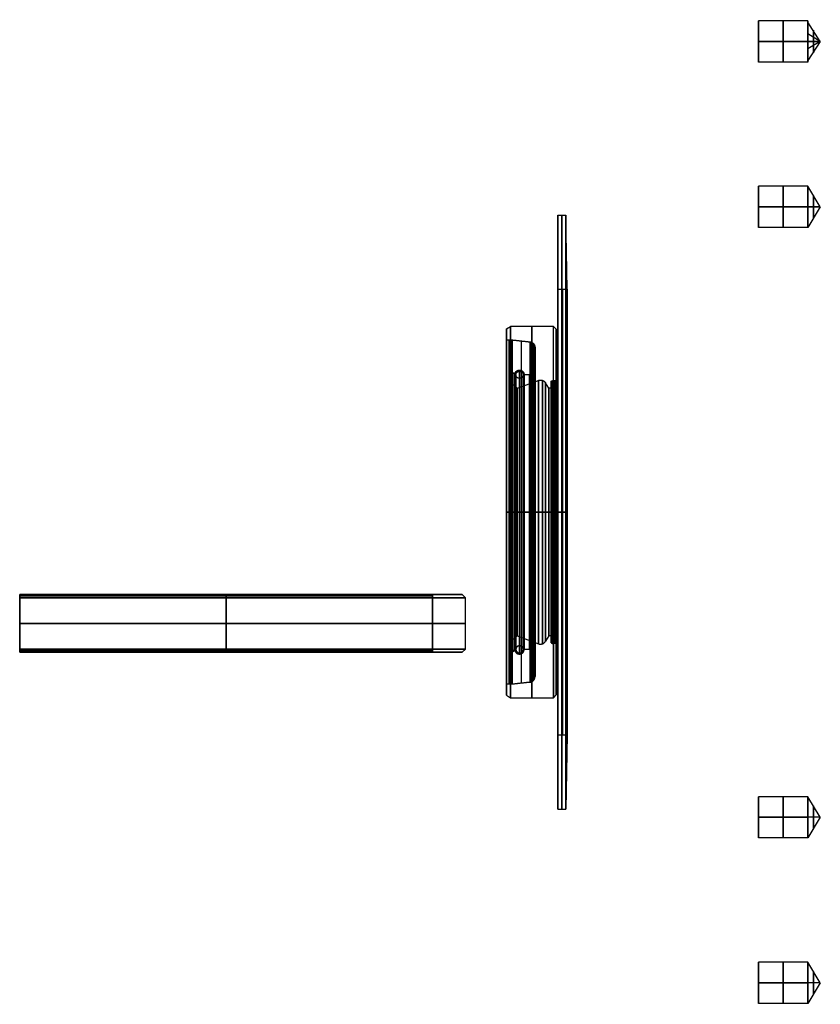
# Model space of a CAD drawing. Header units: millimetres. Extents: x 0 to 322, y -110 to 60.
# Tile 1 of 256: x 0 to 97, y -60 to 60. Entities that reach past the tile are written whole.
import ezdxf

# ---------------------------------------------------------------- set-up
doc = ezdxf.new("R2010")
doc.units = ezdxf.units.MM
doc.layers.add('Layer 01', color=7, linetype='Continuous', true_color=0x000000)

msp = doc.modelspace()

# ---------------------------------------------------------------- linework, layer by layer
at = {"layer": 'Layer 01'}
for p, q in [((95.5, 59.55, 37), (89.5, 59.55, 37)), ((89.5, 54.55, 37), (89.5, 59.55, 37)), ((97, 57.05, 37), (95.5, 59.38, 36.08)), ((97, 57.05, 37), (95.5, 57.97, 39.32)), ((89.5, 57.05, 39.5), (89.5, 57.05, 34.5)), ((97, 57.05, 37), (95.5, 56.13, 34.68)), ((97, 57.05, 37), (95.5, 54.73, 37.92)), ((95.5, 54.55, 37), (89.5, 54.55, 37)), ((95.5, 39.5, -57.05), (89.5, 39.5, -57.05)), ((89.5, 34.5, -57.05), (89.5, 39.5, -57.05)), ((97, 37, -57.05), (95.5, 39.5, -57.05)), ((89.5, 37, -54.55), (89.5, 37, -59.55)), ((97, 37, -57.05), (95.5, 34.5, -57.05)), ((65.2, 36), (66.17, 36)), ((65.2, 36), (65.2, 27)), ((66.33, 27), (66.17, 36)), ((95.5, 34.5, -57.05), (89.5, 34.5, -57.05)), ((65.2, 27), (66.33, 27)), ((59, 22.2), (59.47, 22.5)), ((59, 20.87), (59, 22.2)), ((65, 22.16), (64.66, 22.5)), ((65, 15.92), (65, 22.16)), ((62.44, 16.64), (62.44, 19.93)), ((59.48, 15.78), (59.48, 16.64)), ((60.27, 15), (59.48, 15.78)), ((60.27, 15), (62.84, 15.96)), ((62.44, 16.64), (61.12, 16.64)), ((64.11, 15), (63.71, 15.66)), ((64.8, 15), (64.41, 15.66)), ((65, 15.92), (64.55, 15.92)), ((64.8, 15), (64.11, 15)), ((59.65, 0, -20.87), (59, 0, -20.87)), ((59, 0, 22.2), (59, 0, 20.87)), ((59, 0, -20.87), (59, 0, -22.2)), ((59.65, 0, 20.87), (59, 0, 20.87)), ((64.66, 0, 22.5), (59.47, 0, 22.5)), ((64.66, 0, -22.5), (59.47, 0, -22.5)), ((59.48, 0, 16.64), (59.48, 0, 15.78)), ((59.48, 0, -15.78), (59.48, 0, -16.64)), ((61.83, 0, -20.63), (59.65, 0, -20.87)), ((65, 0, -22.16), (65, 0, -15.92)), ((65, 0, 15.92), (65, 0, 22.16)), ((65.2, 0, 36), (65.2, 0, 27)), ((65.2, 0, -27), (65.2, 0, -36)), ((61.83, 0, 20.63), (59.65, 0, 20.87)), ((62.44, 0, 19.93), (62.44, 0, 16.64)), ((62.44, 0, -16.64), (62.44, 0, -19.93)), ((0, -10), (0, -17)), ((0, -10), (53.6, -10)), ((50, -10.2, 3.8), (0, -10.2, 3.8)), ((50, -10.2, -3.8), (0, -10.2, -3.8)), ((25, -10.4, 4), (25, -10, 3.6)), ((25, -10, -3.6), (25, -10.4, -4)), ((25, -10.4, 4), (25, -16.6, 4)), ((25, -16.6, -4), (25, -10.4, -4)), ((26.8, -10, 3.6), (26.8, -10, -3.6)), ((53.6, -10), (54, -10.4)), ((54, -16.6), (54, -10.4)), ((0, -13.5, 4), (0, -13.5, -4)), ((0, -13.5, 4), (50, -13.5, 4)), ((50, -13.5, -4), (0, -13.5, -4)), ((60.27, -15), (59.48, -15.78)), ((60.27, -15), (62.84, -15.96)), ((64.11, -15), (63.71, -15.66)), ((64.8, -15), (64.11, -15)), ((64.8, -15), (64.41, -15.66)), ((25, -16.6, 4), (25, -17, 3.6)), ((25, -17, -3.6), (25, -16.6, -4)), ((53.6, -17), (54, -16.6)), ((59.48, -16.64), (59.48, -15.78)), ((62.44, -16.64), (61.12, -16.64)), ((62.44, -19.93), (62.44, -16.64)), ((65, -15.92), (64.55, -15.92)), ((65, -22.16), (65, -15.92)), ((50, -16.8, 3.8), (0, -16.8, 3.8)), ((50, -16.8, -3.8), (0, -16.8, -3.8)), ((0, -17), (53.6, -17)), ((26.8, -17, 3.6), (26.8, -17, -3.6)), ((59, -22.2), (59, -20.87)), ((59, -22.2), (59.47, -22.5)), ((65, -22.16), (64.66, -22.5)), ((65.2, -27), (66.33, -27)), ((65.2, -27), (65.2, -36)), ((66.33, -27), (66.17, -36)), ((95.5, -34.5, 57.05), (89.5, -34.5, 57.05)), ((89.5, -39.5, 57.05), (89.5, -34.5, 57.05)), ((97, -37, 57.05), (95.5, -34.5, 57.05)), ((65.2, -36), (66.17, -36)), ((89.5, -37, 59.55), (89.5, -37, 54.55)), ((97, -37, 57.05), (95.5, -39.5, 57.05)), ((95.5, -39.5, 57.05), (89.5, -39.5, 57.05)), ((95.5, -54.55, -37), (89.5, -54.55, -37)), ((89.5, -59.55, -37), (89.5, -54.55, -37)), ((97, -57.05, -37), (95.5, -54.55, -37)), ((89.5, -57.05, -34.5), (89.5, -57.05, -39.5)), ((97, -57.05, -37), (95.5, -59.55, -37)), ((95.5, -59.55, -37), (89.5, -59.55, -37))]:
    msp.add_line(p, q, dxfattribs=at)
at = {"layer": 'Layer 01', "extrusion": (1, 0, 0)}
for centre, radius, start, end in [((57.05, 37, 95.5), 2.5, 338.4, 90), ((57.05, 37, 89.5), 2.5, 270, 90), ((57.05, 37, 95.5), 2.5, 270, 338.4), ((57.05, 37, 89.5), 2.5, 90, 270), ((37, -57.05, 89.5), 2.5, 270, 90), ((37, -57.05, 89.5), 2.5, 90, 270), ((0, 0, 65.2), 36, 270, 90), ((0, 0, 65.69), 36, 270, 90), ((0, 0, 66.17), 36, 270, 90), ((0, 0, 65.2), 27, 270, 90), ((0, 0, 65.76), 27, 270, 90), ((0, 0, 59), 22.2, 270, 90), ((0, 0, 64.66), 22.5, 270, 0), ((0, 0, 63.71), 15.66, 270, 90), ((0, 0, 65), 15.92, 270, 90), ((0, 0, 64.11), 15, 270, 90), ((0, 0, 65.2), 36, 90, 270), ((0, 0, 65.69), 36, 90, 270), ((0, 0, 65.76), 27, 90, 270), ((0, 0, 59), 22.2, 90, 270), ((0, 0, 64.11), 15, 90, 270), ((0, 0, 64.55), 15.92, 90, 270), ((0, 0, 65.2), 27, 90, 270), ((0, 0, 66.17), 36, 90, 270), ((-37, 57.05, 89.5), 2.5, 270, 90), ((-37, 57.05, 89.5), 2.5, 90, 270), ((-57.05, -37, 89.5), 2.5, 270, 90), ((-57.05, -37, 89.5), 2.5, 90, 270)]:
    msp.add_arc(centre, radius, start, end, dxfattribs=at)
at = {"layer": 'Layer 01', "extrusion": (-1, 0, 0)}
for centre, radius, start, end in [((-57.05, 37, -92.5), 2.5, 90, 270), ((-57.05, 37, -96.18), 1.38, 90, 201.6), ((-57.05, 37, -96.18), 1.38, 201.6, 270), ((-57.05, 37, -92.5), 2.5, 270, 90), ((-57.05, 37, -95.5), 2.5, 270, 90), ((-57.05, 37, -96.18), 1.38, 270, 90), ((-37, -57.05, -92.5), 2.5, 90, 270), ((-37, -57.05, -95.5), 2.5, 90, 270), ((-37, -57.05, -96.18), 1.38, 90, 270), ((-37, -57.05, -92.5), 2.5, 270, 90), ((-37, -57.05, -95.5), 2.5, 270, 90), ((-37, -57.05, -96.18), 1.38, 270, 90), ((0, 0, -66.33), 27, 90, 270), ((0, 0, -62.06), 22.5, 0, 180), ((0, 0, -62.06), 22.5, 180, 0), ((0, 0, -64.66), 22.5, 90, 180), ((0, 0, -65), 22.16, 90, 270), ((0, 0, -59.32), 20.87, 180, 0), ((0, 0, -59.32), 20.87, 0, 180), ((0, 0, -59.65), 20.87, 180, 0), ((0, 0, -59.65), 20.87, 0, 180), ((0, 0, -61.78), 16.64, 90, 270), ((0, 0, -62.44), 16.64, 90, 270), ((0, 0, -64.55), 15.92, 90, 270), ((0, 0, -64.78), 15.92, 90, 270), ((0, 0, -60.27), 15, 90, 270), ((0, 0, -64.45), 15, 90, 270), ((0, 0, -60.27), 15, 270, 90), ((0, 0, -61.78), 16.64, 270, 90), ((0, 0, -62.44), 16.64, 270, 90), ((0, 0, -64.45), 15, 270, 90), ((0, 0, -64.66), 22.5, 0, 90), ((0, 0, -64.66), 22.5, 270, 0), ((0, 0, -64.78), 15.92, 270, 90), ((0, 0, -65), 15.92, 270, 90), ((0, 0, -65), 22.16, 270, 90), ((0, 0, -66.33), 27, 270, 90), ((37, 57.05, -92.5), 2.5, 90, 270), ((37, 57.05, -95.5), 2.5, 90, 270), ((37, 57.05, -96.18), 1.38, 90, 270), ((37, 57.05, -92.5), 2.5, 270, 90), ((37, 57.05, -95.5), 2.5, 270, 90), ((37, 57.05, -96.18), 1.38, 270, 90), ((57.05, -37, -92.5), 2.5, 90, 270), ((57.05, -37, -95.5), 2.5, 90, 270), ((57.05, -37, -96.18), 1.38, 90, 270), ((57.05, -37, -92.5), 2.5, 270, 90), ((57.05, -37, -95.5), 2.5, 270, 90), ((57.05, -37, -96.18), 1.38, 270, 90)]:
    msp.add_arc(centre, radius, start, end, dxfattribs=at)
at = {"layer": 'Layer 01', "extrusion": (-1, 3.15797e-16, -4.98638e-32)}
msp.add_arc((0, 0, -59.47), 22.5, 90, 180, dxfattribs=at)
at = {"layer": 'Layer 01', "extrusion": (-1, -9.24959e-31, -3.15797e-16)}
msp.add_arc((0, 0, -59.47), 22.5, 180, 270, dxfattribs=at)
at = {"layer": 'Layer 01', "extrusion": (1, -1.70228e-16, 0)}
msp.add_arc((0, 0, 59), 20.87, 180, 0, dxfattribs=at)
at = {"layer": 'Layer 01', "extrusion": (-1, 1.70228e-16, 0)}
msp.add_arc((0, 0, -59), 20.87, 0, 180, dxfattribs=at)
at = {"layer": 'Layer 01', "extrusion": (-1, -1.6814e-16, 0)}
msp.add_arc((0, 0, -60.74), 20.75, 180, 0, dxfattribs=at)
at = {"layer": 'Layer 01', "extrusion": (-1, 5.39047e-12, -1.39216e-27)}
msp.add_arc((0, 0, -61.83), 20.63, 90, 180, dxfattribs=at)
at = {"layer": 'Layer 01', "extrusion": (-1, -4.0358e-13, 1.22982e-22)}
msp.add_arc((0, 0, -61.83), 20.63, 180, 270, dxfattribs=at)
at = {"layer": 'Layer 01', "extrusion": (1, -2.03233e-16, 6.24333e-16)}
msp.add_arc((0, 0, 60.55), 17.07, 270, 90, dxfattribs=at)
at = {"layer": 'Layer 01', "extrusion": (1, -4.70226e-38, 6.17779e-48)}
msp.add_arc((0, 0, 61.12), 16.64, 270, 90, dxfattribs=at)
at = {"layer": 'Layer 01', "extrusion": (-1, 0, -2.25082e-16)}
msp.add_arc((0, 0, -59.48), 15.78, 90, 270, dxfattribs=at)
at = {"layer": 'Layer 01', "extrusion": (1, -2.08507e-16, 6.40535e-16)}
msp.add_arc((0, 0, 59.98), 16.64, 270, 90, dxfattribs=at)
at = {"layer": 'Layer 01', "extrusion": (-1, 0, -2.192e-16)}
msp.add_arc((0, 0, -60.55), 16.21, 90, 270, dxfattribs=at)
at = {"layer": 'Layer 01', "extrusion": (1, -1.44209e-42, -7.39445e-53)}
msp.add_arc((0, 0, 62.84), 15.96, 270, 90, dxfattribs=at)
at = {"layer": 'Layer 01', "extrusion": (1, 4.43089e-16, -2.27198e-26)}
msp.add_arc((0, 0, 64.41), 15.66, 270, 90, dxfattribs=at)
at = {"layer": 'Layer 01', "extrusion": (-1, 0, -2.36848e-15)}
for start, end in [(90, 270), (270, 90)]:
    msp.add_arc((0, 0, -64.8), 15, start, end, dxfattribs=at)
at = {"layer": 'Layer 01', "extrusion": (1, -1.05273e-30, 3.15797e-16)}
msp.add_arc((0, 0, 59.47), 22.5, 180, 270, dxfattribs=at)
at = {"layer": 'Layer 01', "extrusion": (-1, 0, 4.384e-16)}
msp.add_arc((0, 0, -60.55), 16.21, 270, 90, dxfattribs=at)
at = {"layer": 'Layer 01', "extrusion": (-1, 2.95596e-39, 1.51569e-49)}
msp.add_arc((0, 0, -62.84), 15.96, 270, 90, dxfattribs=at)
at = {"layer": 'Layer 01', "extrusion": (1, -4.43089e-16, 2.27198e-26)}
msp.add_arc((0, 0, 64.41), 15.66, 90, 270, dxfattribs=at)
at = {"layer": 'Layer 01', "extrusion": (1, 3.15797e-16, -1.02844e-31)}
msp.add_arc((0, 0, 59.47), 22.5, 90, 180, dxfattribs=at)
at = {"layer": 'Layer 01', "extrusion": (1, 0, 2.25082e-16)}
msp.add_arc((0, 0, 59.48), 15.78, 90, 270, dxfattribs=at)
at = {"layer": 'Layer 01', "extrusion": (1, 2.08507e-16, 2.13512e-16)}
msp.add_arc((0, 0, 59.98), 16.64, 90, 270, dxfattribs=at)
at = {"layer": 'Layer 01', "extrusion": (1, -4.06466e-16, 4.16222e-16)}
msp.add_arc((0, 0, 60.55), 17.07, 90, 270, dxfattribs=at)
at = {"layer": 'Layer 01', "extrusion": (1, -2.82061e-37, 3.7057e-47)}
msp.add_arc((0, 0, 61.12), 16.64, 90, 270, dxfattribs=at)
at = {"layer": 'Layer 01', "extrusion": (-1, -5.39047e-12, -2.00846e-23)}
msp.add_arc((0, 0, -61.83), 20.63, 0, 90, dxfattribs=at)
at = {"layer": 'Layer 01', "extrusion": (-1, 4.03235e-13, 2.0109e-29)}
msp.add_arc((0, 0, -61.83), 20.63, 270, 0, dxfattribs=at)
at = {"layer": 'Layer 01', "extrusion": (1, 3.76158e-37, -4.82196e-47)}
msp.add_arc((0, 0, 63.71), 15.66, 90, 270, dxfattribs=at)
at = {"layer": 'Layer 01', "extrusion": (0, -1, 0)}
msp.add_arc((50, 0, 10), 3.6, 270, 90, dxfattribs=at)
at = {"layer": 'Layer 01', "extrusion": (-4.27089e-26, -1, 4.44089e-16)}
msp.add_arc((50, 0, 10.4), 4, 270, 90, dxfattribs=at)
at = {"layer": 'Layer 01', "extrusion": (0, 1, 0)}
msp.add_arc((-50, 0, -13.5), 4, 90, 270, dxfattribs=at)
at = {"layer": 'Layer 01', "extrusion": (1.49496e-25, -1, -8.88178e-16)}
msp.add_arc((50, 0, 16.6), 4, 270, 90, dxfattribs=at)
at = {"layer": 'Layer 01', "extrusion": (6.57851e-25, 1, 6.41462e-15)}
msp.add_arc((-50, 0, -17), 3.6, 90, 270, dxfattribs=at)
at = {"layer": 'Layer 01'}
for points in [[(95.5, 57.05, 34.5), (92.5, 57.05, 34.5), (89.5, 57.05, 34.5)], [(89.5, 57.05, 39.5), (92.5, 57.05, 39.5), (95.5, 57.05, 39.5)], [(95.5, 57.05, 39.5), (96.25, 57.05, 38.25), (97, 57.05, 37)], [(97, 57.05, 37), (96.25, 57.05, 35.75), (95.5, 57.05, 34.5)], [(95.5, 37, -59.55), (92.5, 37, -59.55), (89.5, 37, -59.55)], [(89.5, 37, -54.55), (92.5, 37, -54.55), (95.5, 37, -54.55)], [(97, 37, -57.05), (96.25, 37, -58.3), (95.5, 37, -59.55)], [(95.5, 37, -54.55), (96.25, 37, -55.8), (97, 37, -57.05)], [(64.66, 22.5), (62.06, 22.5), (59.47, 22.5)], [(59, 20.87), (59.32, 20.87), (59.65, 20.87)], [(59.65, 20.87), (60.74, 20.75), (61.83, 20.63)], [(59, 0, 22.2), (59.23, 0, 22.35), (59.47, 0, 22.5)], [(59.47, 0, -22.5), (59.23, 0, -22.35), (59, 0, -22.2)], [(59.48, 0, -15.78), (59.88, 0, -15.39), (60.27, 0, -15)], [(60.27, 0, 15), (59.88, 0, 15.39), (59.48, 0, 15.78)], [(62.84, 0, 15.96), (61.56, 0, 15.48), (60.27, 0, 15)], [(60.27, 0, -15), (61.56, 0, -15.48), (62.84, 0, -15.96)], [(62.44, 0, -16.64), (61.78, 0, -16.64), (61.12, 0, -16.64)], [(61.12, 0, 16.64), (61.78, 0, 16.64), (62.44, 0, 16.64)], [(63.71, 0, -15.66), (63.91, 0, -15.33), (64.11, 0, -15)], [(64.11, 0, 15), (63.91, 0, 15.33), (63.71, 0, 15.66)], [(64.11, 0, -15), (64.45, 0, -15), (64.8, 0, -15)], [(64.8, 0, 15), (64.45, 0, 15), (64.11, 0, 15)], [(64.41, 0, 15.66), (64.61, 0, 15.33), (64.8, 0, 15)], [(64.8, 0, -15), (64.61, 0, -15.33), (64.41, 0, -15.66)], [(64.55, 0, -15.92), (64.78, 0, -15.92), (65, 0, -15.92)], [(65, 0, 15.92), (64.78, 0, 15.92), (64.55, 0, 15.92)], [(65, 0, -22.16), (64.83, 0, -22.33), (64.66, 0, -22.5)], [(64.66, 0, 22.5), (64.83, 0, 22.33), (65, 0, 22.16)], [(65.2, 0, -27), (65.76, 0, -27), (66.33, 0, -27)], [(65.2, 0, 36), (65.69, 0, 36), (66.17, 0, 36)], [(66.17, 0, -36), (65.69, 0, -36), (65.2, 0, -36)], [(66.33, 0, 27), (65.76, 0, 27), (65.2, 0, 27)], [(66.33, 0, -27), (66.25, 0, -31.5), (66.17, 0, -36)], [(66.17, 0, 36), (66.25, 0, 31.5), (66.33, 0, 27)], [(0, -10, 3.6), (0, -10.2, 3.8), (0, -10.4, 4)], [(0, -10, -3.6), (0, -10), (0, -10, 3.6)], [(50, -10, -3.6), (25, -10, -3.6), (0, -10, -3.6)], [(0, -10, 3.6), (25, -10, 3.6), (50, -10, 3.6)], [(0, -10.4, -4), (0, -10.2, -3.8), (0, -10, -3.6)], [(0, -16.6, -4), (0, -13.5, -4), (0, -10.4, -4)], [(0, -10.4, 4), (0, -13.5, 4), (0, -16.6, 4)], [(0, -10.4, 4), (25, -10.4, 4), (50, -10.4, 4)], [(50, -10.4, -4), (25, -10.4, -4), (0, -10.4, -4)], [(50, -10, 3.6), (50, -10.2, 3.8), (50, -10.4, 4)], [(50, -10.4, -4), (50, -10.2, -3.8), (50, -10, -3.6)], [(50, -10.4, 4), (50, -13.5, 4), (50, -16.6, 4)], [(50, -16.6, -4), (50, -13.5, -4), (50, -10.4, -4)], [(0, -17, 3.6), (0, -16.8, 3.8), (0, -16.6, 4)], [(50, -16.6, -4), (25, -16.6, -4), (0, -16.6, -4)], [(0, -17, -3.6), (0, -16.8, -3.8), (0, -16.6, -4)], [(0, -16.6, 4), (25, -16.6, 4), (50, -16.6, 4)], [(50, -16.6, 4), (50, -16.8, 3.8), (50, -17, 3.6)], [(50, -17, -3.6), (50, -16.8, -3.8), (50, -16.6, -4)], [(0, -17, 3.6), (25, -17, 3.6), (50, -17, 3.6)], [(0, -17, -3.6), (0, -17), (0, -17, 3.6)], [(50, -17, -3.6), (25, -17, -3.6), (0, -17, -3.6)], [(59.65, -20.87), (59.32, -20.87), (59, -20.87)], [(61.83, -20.63), (60.74, -20.75), (59.65, -20.87)], [(59.47, -22.5), (62.06, -22.5), (64.66, -22.5)], [(95.5, -37, 54.55), (92.5, -37, 54.55), (89.5, -37, 54.55)], [(89.5, -37, 59.55), (92.5, -37, 59.55), (95.5, -37, 59.55)], [(97, -37, 57.05), (96.25, -37, 58.3), (95.5, -37, 59.55)], [(97, -37, 57.05), (96.25, -37, 55.8), (95.5, -37, 54.55)], [(95.5, -57.05, -39.5), (92.5, -57.05, -39.5), (89.5, -57.05, -39.5)], [(89.5, -57.05, -34.5), (92.5, -57.05, -34.5), (95.5, -57.05, -34.5)], [(97, -57.05, -37), (96.25, -57.05, -35.75), (95.5, -57.05, -34.5)], [(97, -57.05, -37), (96.25, -57.05, -38.25), (95.5, -57.05, -39.5)]]:
    msp.add_open_spline(points, degree=2, dxfattribs=at)
for points, weights in [([(61.83, 20.63, 0), (62.2, 20.58, 0), (62.44, 20.3, 0), (62.44, 19.93, 0)], [0.480225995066, 0.401420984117, 0.401420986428, 0.480226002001]), ([(62.27, 0, 20.4), (62.27, 40.79, 20.4), (62.27, 40.79, -20.4), (62.27, 0, -20.4)], [0.842244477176, 0.280748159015, 0.280748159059, 0.842244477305]), ([(59.73, 0, 16.89), (59.73, 33.78, 16.89), (59.73, 33.78, -16.89), (59.73, 0, -16.89)], [1, 0.333333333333, 0.333333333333, 1]), ([(60.55, 0, 17.21), (60.55, 34.42, 17.21), (60.55, 34.42, -17.21), (60.55, 0, -17.21)], [1.00000000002, 0.333333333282, 0.333333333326, 1.00000000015]), ([(59.48, 0, -16.64), (59.48, 33.28, -16.64), (59.48, 33.28, 16.64), (59.48, 0, 16.64)], [0.95941508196, 0.31980502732, 0.31980502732, 0.95941508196]), ([(60.12, 0, 16.64), (60.12, 33.28, 16.64), (60.12, 33.28, -16.64), (60.12, 0, -16.64)], [1, 0.333333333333, 0.333333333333, 1]), ([(60.99, 0, 16.64), (60.99, 33.28, 16.64), (60.99, 33.28, -16.64), (60.99, 0, -16.64)], [1, 0.333333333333, 0.333333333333, 1]), ([(62.84, 15.96, 0), (63.18, 16.09, 0), (63.53, 15.97, 0), (63.71, 15.66, 0)], [0.480853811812, 0.406637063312, 0.406637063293, 0.480853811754]), ([(63.33, 0, 15.96), (63.33, 31.93, 15.96), (63.33, 31.93, -15.96), (63.33, 0, -15.96)], [0.850382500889, 0.283460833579, 0.283460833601, 0.850382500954]), ([(64.41, 15.66, 0), (64.33, 15.79, 0), (64.4, 15.92, 0), (64.55, 15.92, 0)], [0.470097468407, 0.31129450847, 0.31129450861, 0.470097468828]), ([(64.41, 0, 15.83), (64.41, 31.66, 15.83), (64.41, 31.66, -15.83), (64.41, 0, -15.83)], [0.701990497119, 0.233996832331, 0.233996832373, 0.701990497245]), ([(59.48, 0, 16.64), (59.48, -33.28, 16.64), (59.48, -33.28, -16.64), (59.48, 0, -16.64)], [0.95941508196, 0.31980502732, 0.31980502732, 0.95941508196]), ([(59.73, 0, -16.89), (59.73, -33.78, -16.89), (59.73, -33.78, 16.89), (59.73, 0, 16.89)], [1, 0.333333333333, 0.333333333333, 1]), ([(60.12, 0, -16.64), (60.12, -33.28, -16.64), (60.12, -33.28, 16.64), (60.12, 0, 16.64)], [1, 0.333333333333, 0.333333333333, 1]), ([(60.99, 0, -16.64), (60.99, -33.28, -16.64), (60.99, -33.28, 16.64), (60.99, 0, 16.64)], [1, 0.333333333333, 0.333333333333, 1]), ([(62.44, 0, -19.93), (62.44, 0, -20.3), (62.2, 0, -20.58), (61.83, 0, -20.63)], [0.960451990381, 0.802841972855, 0.802841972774, 0.960451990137]), ([(61.83, 0, 20.63), (62.2, 0, 20.58), (62.44, 0, 20.3), (62.44, 0, 19.93)], [0.960451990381, 0.802841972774, 0.802841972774, 0.960451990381]), ([(62.27, 0, -20.4), (62.27, -40.79, -20.4), (62.27, -40.79, 20.4), (62.27, 0, 20.4)], [0.842244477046, 0.280748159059, 0.280748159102, 0.842244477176]), ([(63.71, 0, 15.66), (63.53, 0, 15.97), (63.18, 0, 16.09), (62.84, 0, 15.96)], [0.961707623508, 0.813274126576, 0.813274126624, 0.961707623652]), ([(62.84, 0, -15.96), (63.18, 0, -16.09), (63.53, 0, -15.97), (63.71, 0, -15.66)], [0.961707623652, 0.813274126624, 0.813274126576, 0.961707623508]), ([(64.41, 0, -15.83), (64.41, -31.66, -15.83), (64.41, -31.66, 15.83), (64.41, 0, 15.83)], [0.701990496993, 0.233996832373, 0.233996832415, 0.701990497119]), ([(60.55, 0, -17.21), (60.55, -34.42, -17.21), (60.55, -34.42, 17.21), (60.55, 0, 17.21)], [0.999999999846, 0.333333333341, 0.333333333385, 0.999999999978]), ([(63.33, 0, -15.96), (63.33, -31.93, -15.96), (63.33, -31.93, 15.96), (63.33, 0, 15.96)], [0.850382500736, 0.28346083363, 0.283460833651, 0.850382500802]), ([(64.55, 0, -15.92), (64.4, 0, -15.92), (64.33, 0, -15.79), (64.41, 0, -15.66)], [0.940194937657, 0.622589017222, 0.622589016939, 0.940194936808]), ([(62.84, -15.96), (63.18, -16.09), (63.53, -15.97), (63.71, -15.66)], [0.480853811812, 0.406637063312, 0.406637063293, 0.480853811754]), ([(64.41, -15.66), (64.33, -15.79), (64.4, -15.92), (64.55, -15.92)], [0.470097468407, 0.31129450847, 0.31129450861, 0.470097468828]), ([(61.83, -20.63), (62.2, -20.58), (62.44, -20.3), (62.44, -19.93)], [0.480225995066, 0.401420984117, 0.401420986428, 0.480226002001])]:
    msp.add_rational_spline(points, weights, degree=3, dxfattribs=at)
for points in [[(62.44, 0, 19.93), (62.44, 0.44, 19.93), (62.44, 1.11, 19.91), (62.44, 1.88, 19.84), (62.44, 2.26, 19.8), (62.44, 2.45, 19.78), (62.44, 2.55, 19.76), (62.44, 2.59, 19.76), (62.44, 2.62, 19.76), (62.44, 2.63, 19.75), (62.44, 3.14, 19.69), (62.44, 3.88, 19.56), (62.44, 4.73, 19.36), (62.44, 5.16, 19.25), (62.44, 5.37, 19.19), (62.44, 5.47, 19.16), (62.44, 5.52, 19.15), (62.44, 5.55, 19.14), (62.44, 5.56, 19.14), (62.44, 6.12, 18.97), (62.44, 6.92, 18.7), (62.44, 7.84, 18.33), (62.44, 8.29, 18.12), (62.44, 8.51, 18.02), (62.44, 8.62, 17.97), (62.44, 8.67, 17.94), (62.44, 8.7, 17.93), (62.44, 8.72, 17.92), (62.44, 9.01, 17.78), (62.44, 9.42, 17.57), (62.44, 9.89, 17.3), (62.44, 10.12, 17.17), (62.44, 10.22, 17.11), (62.44, 10.28, 17.07), (62.44, 10.31, 17.05), (62.44, 10.63, 16.86), (62.44, 11.03, 16.6), (62.44, 11.5, 16.28), (62.44, 11.73, 16.11), (62.44, 11.83, 16.04), (62.44, 11.89, 15.99), (62.44, 11.92, 15.97), (62.44, 12.23, 15.74), (62.44, 12.63, 15.42), (62.44, 13.08, 15.03), (62.44, 13.3, 14.84), (62.44, 13.4, 14.75), (62.44, 13.46, 14.69), (62.44, 13.49, 14.67), (62.44, 13.79, 14.39), (62.44, 14.17, 14.02), (62.44, 14.6, 13.57), (62.44, 14.81, 13.34), (62.44, 14.9, 13.24), (62.44, 14.96, 13.17), (62.44, 14.98, 13.14), (62.44, 15.26, 12.82), (62.44, 15.61, 12.39), (62.44, 16, 11.88), (62.44, 16.2, 11.61), (62.44, 16.28, 11.5), (62.44, 16.33, 11.42), (62.44, 16.35, 11.39), (62.44, 16.6, 11.03), (62.44, 16.92, 10.55), (62.44, 17.26, 9.97), (62.44, 17.42, 9.67), (62.44, 17.49, 9.55), (62.44, 17.54, 9.46), (62.44, 17.56, 9.42), (62.44, 17.77, 9.03), (62.44, 18.03, 8.5), (62.44, 18.31, 7.86), (62.44, 18.43, 7.59), (62.44, 18.5, 7.4), (62.44, 18.54, 7.31), (62.44, 18.72, 6.84), (62.44, 18.92, 6.27), (62.44, 19.13, 5.59), (62.44, 19.21, 5.3), (62.44, 19.26, 5.1), (62.44, 19.29, 5.01), (62.44, 19.42, 4.51), (62.44, 19.55, 3.9), (62.44, 19.65, 3.3), (62.44, 19.72, 2.89), (62.44, 19.75, 2.69), (62.44, 19.88, 1.66), (62.44, 19.93, 0.83), (62.44, 19.93, -0.41), (62.44, 19.91, -1.04), (62.44, 19.86, -1.66), (62.44, 19.82, -2.07), (62.44, 19.8, -2.28), (62.44, 19.72, -2.89), (62.44, 19.63, -3.5), (62.44, 19.48, -4.2), (62.44, 19.41, -4.51), (62.44, 19.36, -4.71), (62.44, 19.34, -4.81), (62.44, 19.22, -5.3), (62.44, 19.05, -5.88), (62.44, 18.82, -6.55), (62.44, 18.7, -6.89), (62.44, 18.65, -7.03), (62.44, 18.61, -7.12), (62.44, 18.59, -7.17), (62.44, 18.43, -7.59), (62.44, 18.2, -8.14), (62.44, 17.9, -8.76), (62.44, 17.74, -9.07), (62.44, 17.68, -9.2), (62.44, 17.63, -9.29), (62.44, 17.61, -9.34), (62.44, 17.4, -9.72), (62.44, 17.12, -10.22), (62.44, 16.76, -10.79), (62.44, 16.57, -11.07), (62.44, 16.49, -11.19), (62.44, 16.44, -11.27), (62.44, 16.41, -11.31), (62.44, 16.17, -11.65), (62.44, 15.84, -12.1), (62.44, 15.43, -12.61), (62.44, 15.23, -12.86), (62.44, 15.14, -12.96), (62.44, 15.08, -13.03), (62.44, 15.04, -13.07), (62.44, 14.78, -13.37), (62.44, 14.42, -13.77), (62.44, 13.98, -14.21), (62.44, 13.75, -14.42), (62.44, 13.66, -14.51), (62.44, 13.59, -14.58), (62.44, 13.56, -14.61), (62.44, 13.27, -14.87), (62.44, 12.89, -15.2), (62.44, 12.43, -15.58), (62.44, 12.19, -15.76), (62.44, 12.09, -15.84), (62.44, 12.02, -15.89), (62.44, 11.99, -15.92), (62.44, 11.7, -16.14), (62.44, 11.3, -16.42), (62.44, 10.83, -16.73), (62.44, 10.59, -16.88), (62.44, 10.49, -16.95), (62.44, 10.42, -16.99), (62.44, 10.38, -17.01), (62.44, 10.09, -17.19), (62.44, 9.69, -17.42), (62.44, 9.21, -17.67), (62.44, 8.97, -17.79), (62.44, 8.85, -17.85), (62.44, 8.8, -17.88), (62.44, 8.77, -17.9), (62.44, 8.75, -17.91), (62.44, 8.22, -18.16), (62.44, 7.45, -18.5), (62.44, 6.52, -18.83), (62.44, 6.05, -18.99), (62.44, 5.82, -19.06), (62.44, 5.7, -19.1), (62.44, 5.65, -19.11), (62.44, 5.61, -19.12), (62.44, 5.59, -19.13), (62.44, 5.1, -19.27), (62.44, 4.37, -19.45), (62.44, 3.51, -19.62), (62.44, 3.08, -19.69), (62.44, 2.86, -19.72), (62.44, 2.75, -19.74), (62.44, 2.71, -19.74), (62.44, 2.68, -19.75), (62.44, 2.66, -19.75), (62.44, 1.77, -19.87), (62.44, 0.89, -19.93), (62.44, 0, -19.93)], [(62.44, 0, -19.93), (62.44, -0.44, -19.93), (62.44, -1.11, -19.91), (62.44, -1.88, -19.84), (62.44, -2.26, -19.8), (62.44, -2.45, -19.78), (62.44, -2.55, -19.76), (62.44, -2.59, -19.76), (62.44, -2.62, -19.76), (62.44, -2.63, -19.75), (62.44, -3.14, -19.69), (62.44, -3.88, -19.56), (62.44, -4.73, -19.36), (62.44, -5.16, -19.25), (62.44, -5.37, -19.19), (62.44, -5.47, -19.16), (62.44, -5.52, -19.15), (62.44, -5.55, -19.14), (62.44, -5.56, -19.14), (62.44, -6.12, -18.97), (62.44, -6.92, -18.7), (62.44, -7.84, -18.33), (62.44, -8.29, -18.12), (62.44, -8.51, -18.02), (62.44, -8.62, -17.97), (62.44, -8.67, -17.94), (62.44, -8.7, -17.93), (62.44, -8.72, -17.92), (62.44, -9.01, -17.78), (62.44, -9.42, -17.57), (62.44, -9.89, -17.3), (62.44, -10.12, -17.17), (62.44, -10.22, -17.11), (62.44, -10.28, -17.07), (62.44, -10.31, -17.05), (62.44, -10.63, -16.86), (62.44, -11.03, -16.6), (62.44, -11.5, -16.28), (62.44, -11.73, -16.11), (62.44, -11.83, -16.04), (62.44, -11.89, -15.99), (62.44, -11.92, -15.97), (62.44, -12.23, -15.74), (62.44, -12.63, -15.42), (62.44, -13.08, -15.03), (62.44, -13.3, -14.84), (62.44, -13.4, -14.75), (62.44, -13.46, -14.69), (62.44, -13.49, -14.67), (62.44, -13.79, -14.39), (62.44, -14.17, -14.02), (62.44, -14.6, -13.57), (62.44, -14.81, -13.34), (62.44, -14.9, -13.24), (62.44, -14.96, -13.17), (62.44, -14.98, -13.14), (62.44, -15.26, -12.82), (62.44, -15.61, -12.39), (62.44, -16, -11.88), (62.44, -16.2, -11.61), (62.44, -16.28, -11.5), (62.44, -16.33, -11.42), (62.44, -16.35, -11.39), (62.44, -16.6, -11.03), (62.44, -16.92, -10.55), (62.44, -17.26, -9.97), (62.44, -17.42, -9.67), (62.44, -17.49, -9.55), (62.44, -17.54, -9.46), (62.44, -17.56, -9.42), (62.44, -17.77, -9.03), (62.44, -18.03, -8.5), (62.44, -18.31, -7.86), (62.44, -18.43, -7.59), (62.44, -18.5, -7.4), (62.44, -18.54, -7.31), (62.44, -18.72, -6.84), (62.44, -18.92, -6.27), (62.44, -19.13, -5.59), (62.44, -19.21, -5.3), (62.44, -19.26, -5.1), (62.44, -19.29, -5.01), (62.44, -19.42, -4.51), (62.44, -19.55, -3.9), (62.44, -19.65, -3.3), (62.44, -19.72, -2.89), (62.44, -19.75, -2.69), (62.44, -19.88, -1.66), (62.44, -19.93, -0.83), (62.44, -19.93, 0.41), (62.44, -19.91, 1.04), (62.44, -19.86, 1.66), (62.44, -19.82, 2.07), (62.44, -19.8, 2.28), (62.44, -19.72, 2.89), (62.44, -19.63, 3.5), (62.44, -19.48, 4.2), (62.44, -19.41, 4.51), (62.44, -19.36, 4.71), (62.44, -19.34, 4.81), (62.44, -19.22, 5.3), (62.44, -19.05, 5.88), (62.44, -18.82, 6.55), (62.44, -18.7, 6.89), (62.44, -18.65, 7.03), (62.44, -18.61, 7.12), (62.44, -18.59, 7.17), (62.44, -18.43, 7.59), (62.44, -18.2, 8.14), (62.44, -17.9, 8.76), (62.44, -17.74, 9.07), (62.44, -17.68, 9.2), (62.44, -17.63, 9.29), (62.44, -17.61, 9.34), (62.44, -17.4, 9.72), (62.44, -17.12, 10.22), (62.44, -16.76, 10.79), (62.44, -16.57, 11.07), (62.44, -16.49, 11.19), (62.44, -16.44, 11.27), (62.44, -16.41, 11.31), (62.44, -16.17, 11.65), (62.44, -15.84, 12.1), (62.44, -15.43, 12.61), (62.44, -15.23, 12.86), (62.44, -15.14, 12.96), (62.44, -15.08, 13.03), (62.44, -15.04, 13.07), (62.44, -14.78, 13.37), (62.44, -14.42, 13.77), (62.44, -13.98, 14.21), (62.44, -13.75, 14.42), (62.44, -13.66, 14.51), (62.44, -13.59, 14.58), (62.44, -13.56, 14.61), (62.44, -13.27, 14.87), (62.44, -12.89, 15.2), (62.44, -12.43, 15.58), (62.44, -12.19, 15.76), (62.44, -12.09, 15.84), (62.44, -12.02, 15.89), (62.44, -11.99, 15.92), (62.44, -11.7, 16.14), (62.44, -11.3, 16.42), (62.44, -10.83, 16.73), (62.44, -10.59, 16.88), (62.44, -10.49, 16.95), (62.44, -10.42, 16.99), (62.44, -10.38, 17.01), (62.44, -10.09, 17.19), (62.44, -9.69, 17.42), (62.44, -9.21, 17.67), (62.44, -8.97, 17.79), (62.44, -8.85, 17.85), (62.44, -8.8, 17.88), (62.44, -8.77, 17.9), (62.44, -8.75, 17.91), (62.44, -8.22, 18.16), (62.44, -7.45, 18.5), (62.44, -6.52, 18.83), (62.44, -6.05, 18.99), (62.44, -5.82, 19.06), (62.44, -5.7, 19.1), (62.44, -5.65, 19.11), (62.44, -5.61, 19.12), (62.44, -5.59, 19.13), (62.44, -5.1, 19.27), (62.44, -4.37, 19.45), (62.44, -3.51, 19.62), (62.44, -3.08, 19.69), (62.44, -2.86, 19.72), (62.44, -2.75, 19.74), (62.44, -2.71, 19.74), (62.44, -2.68, 19.75), (62.44, -2.66, 19.75), (62.44, -1.77, 19.87), (62.44, -0.89, 19.93), (62.44, 0, 19.93)]]:
    msp.add_open_spline(points, degree=3, knots=[0, 0, 0, 0, 1.956851, 2.935276, 3.424489, 3.669095, 3.791398, 3.85255, 3.85255, 3.913701, 3.913701, 5.870552, 6.848977, 7.33819, 7.582796, 7.7051, 7.766251, 7.766251, 7.827403, 7.827403, 9.784253, 10.762679, 11.251891, 11.496498, 11.618801, 11.679953, 11.679953, 11.741104, 11.741104, 12.71953, 13.208742, 13.453349, 13.575652, 13.575652, 13.697955, 13.697955, 14.67638, 15.165593, 15.410199, 15.532502, 15.532502, 15.654806, 15.654806, 16.633231, 17.122444, 17.36705, 17.489353, 17.489353, 17.611656, 17.611656, 18.590082, 19.079294, 19.323901, 19.446204, 19.446204, 19.568507, 19.568507, 20.546932, 21.036145, 21.280751, 21.403054, 21.403054, 21.525358, 21.525358, 22.503783, 22.992996, 23.237602, 23.359905, 23.359905, 23.482208, 23.482208, 24.460634, 24.949846, 25.194453, 25.194453, 25.439059, 25.439059, 26.417484, 26.906697, 27.151303, 27.151303, 27.39591, 27.39591, 28.374335, 28.863548, 28.863548, 29.35276, 29.35276, 31.309611, 31.309611, 32.288036, 32.777249, 32.777249, 33.266462, 33.266462, 34.244887, 34.7341, 34.978706, 34.978706, 35.223313, 35.223313, 36.201738, 36.690951, 36.935557, 37.05786, 37.05786, 37.180163, 37.180163, 38.158589, 38.647801, 38.892408, 39.014711, 39.014711, 39.137014, 39.137014, 40.115439, 40.604652, 40.849258, 40.971561, 40.971561, 41.093865, 41.093865, 42.07229, 42.561503, 42.806109, 42.928412, 42.928412, 43.050715, 43.050715, 44.029141, 44.518353, 44.76296, 44.885263, 44.885263, 45.007566, 45.007566, 45.985991, 46.475204, 46.71981, 46.842114, 46.842114, 46.964417, 46.964417, 47.942842, 48.432055, 48.676661, 48.798964, 48.798964, 48.921267, 48.921267, 49.899693, 50.388905, 50.633512, 50.755815, 50.816966, 50.816966, 50.878118, 50.878118, 52.834969, 53.813394, 54.302607, 54.547213, 54.669516, 54.730668, 54.730668, 54.791819, 54.791819, 56.74867, 57.727096, 58.216308, 58.460915, 58.583218, 58.644369, 58.644369, 58.705521, 58.705521, 62.619222, 62.619222, 62.619222, 62.619222], dxfattribs=at)
for points, weights, degree, knots in [([(59.48, 16.64), (59.48, 16.79), (59.59, 16.89), (59.73, 16.89), (59.88, 16.89), (59.98, 16.79), (59.98, 16.64)], [0.479707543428, 0.390772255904, 0.397536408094, 0.5, 0.397536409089, 0.390772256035, 0.479707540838], 3, [0.052319, 0.052319, 0.052319, 0.052319, 0.792537, 0.792537, 0.792537, 1.532754, 1.532754, 1.532754, 1.532754]), ([(59.98, 16.64, 0), (59.98, 16.98, 0), (60.22, 17.21, 0), (60.55, 17.21, 0), (60.88, 17.21, 0), (61.12, 16.98, 0), (61.12, 16.64, 0)], [0.479707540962, 0.390772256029, 0.397536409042, 0.5, 0.397536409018, 0.390772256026, 0.479707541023], 3, [0.119587, 0.119587, 0.119587, 0.119587, 1.811513, 1.811513, 1.811513, 3.503438, 3.503438, 3.503438, 3.503438]), ([(60.55, 16.21), (60.3, 16.21), (60.12, 16.39), (60.12, 16.64), (60.12, 16.89), (60.3, 17.07), (60.55, 17.07)], [0.479707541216, 0.390772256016, 0.397536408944, 0.5, 0.397536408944, 0.390772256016, 0.479707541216], 3, [0.088993, 0.088993, 0.088993, 0.088993, 1.348073, 1.348073, 1.348073, 2.607152, 2.607152, 2.607152, 2.607152]), ([(60.55, 17.07), (60.81, 17.07), (60.99, 16.89), (60.99, 16.64), (60.99, 16.39), (60.81, 16.21), (60.55, 16.21)], [0.479707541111, 0.390772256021, 0.397536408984, 0.5, 0.397536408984, 0.390772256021, 0.479707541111], 3, [0.088993, 0.088993, 0.088993, 0.088993, 1.348073, 1.348073, 1.348073, 2.607152, 2.607152, 2.607152, 2.607152]), ([(59.48, 0, 16.64), (59.48, 0, 16.79), (59.59, 0, 16.89), (59.73, 0, 16.89), (59.88, 0, 16.89), (59.98, 0, 16.79), (59.98, 0, 16.64)], [0.959415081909, 0.781544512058, 0.795072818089, 1, 0.795072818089, 0.781544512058, 0.959415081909], 3, [0, 0, 0, 0, 0.4384355, 0.4384355, 0.4384355, 0.8768709, 0.8768709, 0.8768709, 0.8768709]), ([(59.98, 0, -16.64), (59.98, 0, -16.79), (59.88, 0, -16.89), (59.73, 0, -16.89), (59.59, 0, -16.89), (59.48, 0, -16.79), (59.48, 0, -16.64)], [0.959415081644, 0.781544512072, 0.79507281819, 1, 0.795072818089, 0.781544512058, 0.959415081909], 3, [-0.8768709, -0.8768709, -0.8768709, -0.8768709, -0.4384355, -0.4384355, -0.4384355, 0, 0, 0, 0]), ([(59.98, 0, 16.64), (59.98, 0, 16.98), (60.22, 0, 17.21), (60.55, 0, 17.21), (60.88, 0, 17.21), (61.12, 0, 16.98), (61.12, 0, 16.64)], [0.959415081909, 0.781544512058, 0.795072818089, 1, 0.795072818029, 0.78154451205, 0.959415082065], 3, [-2.004276, -2.004276, -2.004276, -2.004276, -1.002138, -1.002138, -1.002138, 0, 0, 0, 0]), ([(61.12, 0, -16.64), (61.12, 0, -16.98), (60.88, 0, -17.21), (60.55, 0, -17.21), (60.22, 0, -17.21), (59.98, 0, -16.98), (59.98, 0, -16.64)], [0.959415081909, 0.781544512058, 0.795072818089, 1, 0.795072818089, 0.781544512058, 0.959415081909], 3, [-2.004276, -2.004276, -2.004276, -2.004276, -1.002138, -1.002138, -1.002138, 0, 0, 0, 0]), ([(60.55, 0, 16.21), (60.12, 0, 16.21), (60.12, 0, 16.64), (60.12, 0, 17.07), (60.55, 0, 17.07)], [1, 0.707106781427, 1, 0.707106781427, 1], 2, [0, 0, 0, 0.863633, 0.863633, 1.727267, 1.727267, 1.727267]), ([(60.55, 0, -17.07), (60.12, 0, -17.07), (60.12, 0, -16.64), (60.12, 0, -16.21), (60.55, 0, -16.21)], [1, 0.707106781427, 1, 0.707106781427, 1], 2, [0, 0, 0, 0.863633, 0.863633, 1.727267, 1.727267, 1.727267]), ([(60.55, 0, 17.07), (60.81, 0, 17.07), (60.99, 0, 16.89), (60.99, 0, 16.64), (60.99, 0, 16.39), (60.81, 0, 16.21), (60.55, 0, 16.21)], [0.959415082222, 0.781544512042, 0.795072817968, 1, 0.795072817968, 0.781544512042, 0.959415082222], 3, [0, 0, 0, 0, 0.758873, 0.758873, 0.758873, 1.517747, 1.517747, 1.517747, 1.517747]), ([(60.55, 0, -16.21), (60.81, 0, -16.21), (60.99, 0, -16.39), (60.99, 0, -16.64), (60.99, 0, -16.89), (60.81, 0, -17.07), (60.55, 0, -17.07)], [0.959415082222, 0.781544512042, 0.795072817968, 1, 0.795072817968, 0.781544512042, 0.959415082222], 3, [0, 0, 0, 0, 0.758873, 0.758873, 0.758873, 1.517747, 1.517747, 1.517747, 1.517747]), ([(64.41, 0, 15.66), (64.36, 0, 15.75), (64.41, 0, 15.83), (64.45, 0, 15.92), (64.55, 0, 15.92)], [1, 0.864085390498, 1, 0.864085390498, 1], 2, [-0.39861, -0.39861, -0.39861, -0.199305, -0.199305, 0, 0, 0]), ([(59.48, -16.64), (59.48, -16.79), (59.59, -16.89), (59.73, -16.89), (59.88, -16.89), (59.98, -16.79), (59.98, -16.64)], [0.479707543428, 0.390772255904, 0.397536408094, 0.5, 0.397536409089, 0.390772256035, 0.479707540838], 3, [0.052319, 0.052319, 0.052319, 0.052319, 0.792537, 0.792537, 0.792537, 1.532754, 1.532754, 1.532754, 1.532754]), ([(59.98, -16.64), (59.98, -16.98), (60.22, -17.21), (60.55, -17.21), (60.88, -17.21), (61.12, -16.98), (61.12, -16.64)], [0.479707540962, 0.390772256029, 0.397536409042, 0.5, 0.397536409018, 0.390772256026, 0.479707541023], 3, [0.119587, 0.119587, 0.119587, 0.119587, 1.811513, 1.811513, 1.811513, 3.503438, 3.503438, 3.503438, 3.503438]), ([(60.55, -16.21), (60.3, -16.21), (60.12, -16.39), (60.12, -16.64), (60.12, -16.89), (60.3, -17.07), (60.55, -17.07)], [0.479707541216, 0.390772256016, 0.397536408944, 0.5, 0.397536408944, 0.390772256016, 0.479707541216], 3, [0.088993, 0.088993, 0.088993, 0.088993, 1.348073, 1.348073, 1.348073, 2.607152, 2.607152, 2.607152, 2.607152]), ([(60.55, -17.07), (60.81, -17.07), (60.99, -16.89), (60.99, -16.64), (60.99, -16.39), (60.81, -16.21), (60.55, -16.21)], [0.479707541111, 0.390772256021, 0.397536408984, 0.5, 0.397536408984, 0.390772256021, 0.479707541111], 3, [0.088993, 0.088993, 0.088993, 0.088993, 1.348073, 1.348073, 1.348073, 2.607152, 2.607152, 2.607152, 2.607152])]:
    msp.add_rational_spline(points, weights, degree=degree, knots=knots, dxfattribs=at)

doc.saveas('drawing.dxf')
